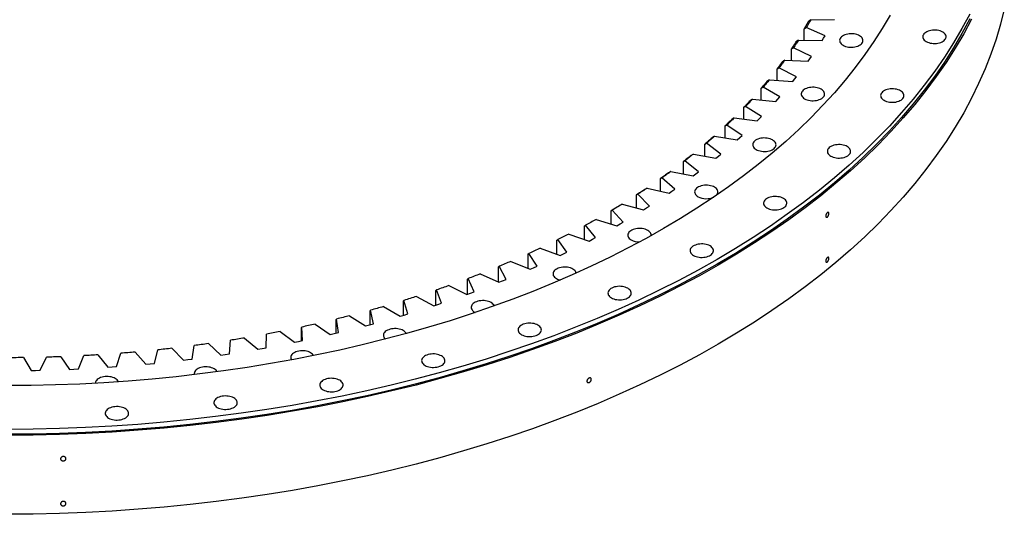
# Model space of a CAD drawing. Header units: millimetres. Extents: x -1618 to 13519, y 35213 to 46774.
# Tile 9 of 12: x 8667 to 10315, y 40182 to 41010. Entities that reach past the tile are written whole.
import ezdxf

# ---------------------------------------------------------------- set-up
doc = ezdxf.new("R2010")
doc.units = ezdxf.units.MM
doc.header["$LTSCALE"] = 50

msp = doc.modelspace()

# ---------------------------------------------------------------- linework, layer by layer
at = {"color": 7, "linetype": 'Continuous', "lineweight": 25}
for p, q in [((9991.3, 41010), (9987.1, 41006.7)), ((9991.3, 41010), (10030.9, 41010.1)), ((9980.4, 40995), (9983.7, 40996.8)), ((9980.4, 40975.7), (9980.4, 40995)), ((10015.3, 40983), (9983.7, 40996.8)), ((9970.8, 40975.9), (9966.6, 40972.7)), ((9970.8, 40975.9), (10010.3, 40975)), ((10010.3, 40975), (10012.8, 40979)), ((10012.8, 40979), (10015.3, 40983)), ((9959, 40961.2), (9962.2, 40962.9)), ((9959, 40941.8), (9959, 40961.2)), ((9992.6, 40948.3), (9962.2, 40962.9)), ((9947.7, 40942.3), (9943.5, 40939.2)), ((9947.7, 40942.3), (9987.1, 40940.4)), ((9987.1, 40940.4), (9989.9, 40944.4)), ((9989.9, 40944.4), (9992.6, 40948.3)), ((9935, 40927.9), (9938.1, 40929.6)), ((9935, 40908.4), (9935, 40927.9)), ((9967.4, 40914.2), (9938.1, 40929.6)), ((9922, 40909.4), (9917.8, 40906.4)), ((9922, 40909.4), (9961.2, 40906.5)), ((9961.2, 40906.5), (9964.3, 40910.4)), ((9964.3, 40910.4), (9967.4, 40914.2)), ((9908.5, 40895.3), (9911.4, 40896.9)), ((9908.5, 40875.7), (9908.5, 40895.3)), ((9939.5, 40880.8), (9911.4, 40896.9)), ((9893.8, 40877.1), (9889.7, 40874.3)), ((9893.8, 40877.1), (9932.8, 40873.3)), ((9932.8, 40873.3), (9936.2, 40877)), ((9936.2, 40877), (9939.5, 40880.8)), ((9879.5, 40863.4), (9882.3, 40864.9)), ((9879.5, 40843.6), (9879.5, 40863.4)), ((9909.1, 40848.2), (9882.3, 40864.9)), ((9863.2, 40845.6), (9859.1, 40842.9)), ((9863.2, 40845.6), (9901.8, 40840.8)), ((9901.8, 40840.8), (9905.5, 40844.5)), ((9905.5, 40844.5), (9909.1, 40848.2)), ((9848.1, 40832.3), (9850.8, 40833.7)), ((9848.1, 40812.2), (9848.1, 40832.3)), ((9876.3, 40816.3), (9850.8, 40833.7)), ((9830.2, 40815), (9826.1, 40812.3)), ((9830.2, 40815), (9868.4, 40809.1)), ((9868.4, 40809.1), (9872.4, 40812.7)), ((9872.4, 40812.7), (9876.3, 40816.3)), ((9814.3, 40802), (9816.9, 40803.4)), ((9814.3, 40781.6), (9814.3, 40802)), ((9841, 40785.3), (9816.9, 40803.4)), ((9794.9, 40785.1), (9790.9, 40782.6)), ((9794.9, 40785.1), (9832.6, 40778.3)), ((9832.6, 40778.3), (9836.9, 40781.8)), ((9836.9, 40781.8), (9841, 40785.3)), ((9778.3, 40772.6), (9780.7, 40773.9)), ((9778.3, 40751.9), (9778.3, 40772.6)), ((9803.4, 40755.3), (9780.7, 40773.9)), ((9740, 40744.2), (9742.3, 40745.4)), ((9740, 40723), (9740, 40744.2)), ((9763.6, 40726.2), (9742.3, 40745.4)), ((9757.3, 40756.3), (9753.4, 40753.8)), ((9757.3, 40756.3), (9794.5, 40748.5)), ((9794.5, 40748.5), (9799, 40751.9)), ((9799, 40751.9), (9803.4, 40755.3)), ((9717.6, 40728.4), (9713.7, 40726)), ((9717.6, 40728.4), (9754.1, 40719.7)), ((9758.9, 40722.9), (9763.6, 40726.2)), ((9699.6, 40716.8), (9701.7, 40717.9)), ((9699.6, 40695.1), (9699.6, 40716.8)), ((9721.5, 40698.2), (9701.7, 40717.9)), ((9754.1, 40719.7), (9758.9, 40722.9)), ((9675.7, 40701.5), (9671.9, 40699.3)), ((9675.7, 40701.5), (9711.6, 40691.9)), ((9711.6, 40691.9), (9716.6, 40695)), ((9716.6, 40695), (9721.5, 40698.2)), ((9657.1, 40690.4), (9659.1, 40691.5)), ((9657.1, 40668.2), (9657.1, 40690.4)), ((9677.3, 40671.2), (9659.1, 40691.5)), ((9612.7, 40665.1), (9614.5, 40666.2)), ((9612.7, 40642.3), (9612.7, 40665.1)), ((9631.2, 40645.5), (9614.5, 40666.2)), ((9631.9, 40675.8), (9666.9, 40665.2)), ((9666.9, 40665.2), (9672.2, 40668.2)), ((9672.2, 40668.2), (9677.3, 40671.2)), ((9586.1, 40651.2), (9620.3, 40639.7)), ((9625.8, 40642.6), (9631.2, 40645.5)), ((9538.5, 40627.7), (9571.8, 40615.5)), ((9566.3, 40641), (9568, 40642)), ((9566.3, 40617.5), (9566.3, 40641)), ((9583.1, 40620.9), (9568, 40642)), ((9620.3, 40639.7), (9625.8, 40642.6)), ((9518.2, 40618.1), (9519.6, 40619.1)), ((9518.2, 40593.7), (9518.2, 40618.1)), ((9533.1, 40597.6), (9519.6, 40619.1)), ((9571.8, 40615.5), (9577.4, 40618.2)), ((9577.4, 40618.2), (9583.1, 40620.9)), ((9468.4, 40596.4), (9469.6, 40597.4)), ((9468.4, 40571.2), (9468.4, 40596.4)), ((9481.4, 40575.6), (9469.6, 40597.4)), ((9489.1, 40605.6), (9521.4, 40592.4)), ((9521.4, 40592.4), (9527.3, 40595)), ((9527.3, 40595), (9533.1, 40597.6)), ((9438, 40584.7), (9469.3, 40570.7)), ((9385.5, 40565.1), (9415.7, 40550.4)), ((9416.9, 40576.1), (9418, 40577)), ((9416.9, 40550.8), (9416.9, 40576.1)), ((9428.1, 40554.9), (9418, 40577)), ((9469.3, 40570.7), (9475.4, 40573.1)), ((9475.4, 40573.1), (9481.4, 40575.6)), ((9331.4, 40546.9), (9360.5, 40531.4)), ((9363.9, 40557), (9364.8, 40557.9)), ((9363.9, 40532.5), (9363.9, 40557)), ((9373.3, 40535.6), (9364.8, 40557.9)), ((9415.7, 40550.4), (9421.9, 40552.6)), ((9421.9, 40552.6), (9428.1, 40554.9)), ((9276.1, 40530.1), (9303.9, 40513.9)), ((9309.6, 40539.4), (9310.3, 40540.3)), ((9309.6, 40515.5), (9309.6, 40539.4)), ((9317, 40517.8), (9310.3, 40540.3)), ((9360.5, 40531.4), (9366.9, 40533.5)), ((9366.9, 40533.5), (9373.3, 40535.6)), ((9219.5, 40514.7), (9246, 40497.8)), ((9253.9, 40523.1), (9254.4, 40524)), ((9253.9, 40499.9), (9253.9, 40523.1)), ((9259.4, 40501.4), (9254.4, 40524)), ((9303.9, 40513.9), (9310.5, 40515.8)), ((9310.5, 40515.8), (9317, 40517.8)), ((9428.6, 40520.8), (9429.8, 40520.2)), ((9139.1, 40495), (9139.2, 40495.8)), ((9139.1, 40472.7), (9139.1, 40495)), ((9140.7, 40473), (9139.2, 40495.8)), ((9161.7, 40500.8), (9187, 40483.2)), ((9197, 40508.3), (9197.4, 40509.2)), ((9197, 40485.6), (9197, 40508.3)), ((9200.6, 40486.4), (9197.4, 40509.2)), ((9246, 40497.8), (9252.7, 40499.6)), ((9252.7, 40499.6), (9259.4, 40501.4)), ((9079.9, 40461.1), (9080.1, 40484)), ((9103, 40488.4), (9126.9, 40470.2)), ((9187, 40483.2), (9193.8, 40484.8)), ((9193.8, 40484.8), (9200.6, 40486.4)), ((8955.8, 40442.1), (8959.5, 40464.8)), ((8983, 40468), (9003.9, 40448.7)), ((9018.2, 40450.8), (9020.2, 40473.6)), ((9043.4, 40477.4), (9065.8, 40458.6)), ((9126.9, 40470.2), (9133.8, 40471.6)), ((9133.8, 40471.6), (9140.7, 40473)), ((8701.2, 40423.4), (8711.9, 40445.4)), ((8735.9, 40446.2), (8750.7, 40425)), ((8765.4, 40425.6), (8774.3, 40447.9)), ((8798.2, 40449.3), (8814.6, 40428.5)), ((8829.2, 40429.5), (8836.4, 40451.9)), ((8860.3, 40453.9), (8878.2, 40433.6)), ((8892.7, 40435), (8898.2, 40457.6)), ((8921.9, 40460.2), (8941.4, 40440.4)), ((9003.9, 40448.7), (9011.1, 40449.8)), ((9011.1, 40449.8), (9018.2, 40450.8)), ((9065.8, 40458.6), (9072.9, 40459.9)), ((9072.9, 40459.9), (9079.9, 40461.1)), ((8673.4, 40444.6), (8686.5, 40423.1)), ((8814.6, 40428.5), (8821.9, 40429)), ((8821.9, 40429), (8829.2, 40429.5)), ((8878.2, 40433.6), (8885.5, 40434.3)), ((8885.5, 40434.3), (8892.7, 40435)), ((8941.4, 40440.4), (8948.6, 40441.2)), ((8948.6, 40441.2), (8955.8, 40442.1)), ((8686.5, 40423.1), (8693.9, 40423.2)), ((8693.9, 40423.2), (8701.2, 40423.4)), ((8750.7, 40425), (8758, 40425.3)), ((8758, 40425.3), (8765.4, 40425.6))]:
    msp.add_line(p, q, dxfattribs=at)
at = {"color": 7, "linetype": 'Continuous', "lineweight": 25, "flags": 128}
for points in [[(10315.3, 41027.7), (10309, 41002.5), (10301.5, 40977.5), (10292.9, 40952.5), (10283.2, 40927.7), (10272.3, 40903), (10260.4, 40878.5), (10247.3, 40854.2), (10233.1, 40830.1), (10217.9, 40806.2), (10201.5, 40782.6), (10184.1, 40759.2), (10165.7, 40736.1), (10146.2, 40713.3), (10125.6, 40690.8), (10104.1, 40668.5), (10081.6, 40646.7), (10058, 40625.2), (10033.5, 40604), (10008.1, 40583.2), (9981.7, 40562.8), (9954.4, 40542.8), (9926.2, 40523.3), (9897.2, 40504.1), (9867.2, 40485.4), (9836.5, 40467.2), (9804.9, 40449.4), (9772.5, 40432.2), (9739.4, 40415.4), (9705.5, 40399.1), (9670.9, 40383.4), (9635.5, 40368.1), (9599.5, 40353.4), (9562.9, 40339.3), (9525.6, 40325.7), (9487.7, 40312.7), (9449.3, 40300.3), (9410.2, 40288.4), (9370.7, 40277.2), (9330.7, 40266.5), (9290.2, 40256.5), (9249.2, 40247), (9207.8, 40238.2), (9166.1, 40230.1), (9124, 40222.5), (9081.6, 40215.6), (9038.8, 40209.3), (8995.8, 40203.7), (8952.6, 40198.7), (8909.2, 40194.4), (8865.5, 40190.8), (8821.7, 40187.8), (8777.8, 40185.5), (8733.9, 40183.8), (8689.8, 40182.8), (8645.7, 40182.5)], [(10257.5, 41019.5), (10244.4, 40995.2), (10230.3, 40971.1), (10215.1, 40947.3), (10198.8, 40923.7), (10181.4, 40900.4), (10163, 40877.3), (10143.5, 40854.5), (10123, 40832), (10101.5, 40809.9), (10079, 40788), (10055.5, 40766.5), (10031.1, 40745.4), (10005.7, 40724.7), (9979.3, 40704.3), (9952.1, 40684.4), (9924, 40664.8), (9894.9, 40645.7), (9865.1, 40627.1), (9834.4, 40608.9), (9802.8, 40591.2), (9770.5, 40573.9), (9737.4, 40557.2), (9703.6, 40540.9), (9669, 40525.2), (9633.8, 40510), (9597.8, 40495.3), (9561.3, 40481.2), (9524, 40467.6), (9486.2, 40454.7), (9447.8, 40442.2), (9408.9, 40430.4), (9369.4, 40419.2), (9329.4, 40408.5), (9289, 40398.5), (9248.1, 40389.1), (9206.8, 40380.3), (9165.2, 40372.1), (9123.1, 40364.6), (9080.8, 40357.7), (9038.1, 40351.5), (8995.2, 40345.9), (8952.1, 40340.9), (8908.7, 40336.6), (8865.1, 40332.9), (8821.4, 40330), (8777.6, 40327.6), (8733.7, 40326), (8689.7, 40325), (8645.7, 40324.6)], [(10124.1, 41017.8), (10111.1, 40995.5), (10097, 40973.5), (10081.9, 40951.7), (10065.8, 40930.1), (10048.8, 40908.7), (10030.8, 40887.7), (10011.8, 40866.9), (9992, 40846.4), (9971.1, 40826.2), (9949.4, 40806.3), (9926.8, 40786.8), (9903.3, 40767.6), (9879, 40748.8), (9853.8, 40730.3), (9827.8, 40712.3), (9800.9, 40694.6), (9773.3, 40677.3), (9744.9, 40660.5), (9715.8, 40644.1), (9685.9, 40628.2), (9655.3, 40612.7), (9624, 40597.7), (9592, 40583.1), (9559.4, 40569.1), (9526.2, 40555.5), (9492.4, 40542.5), (9457.9, 40529.9), (9423, 40517.9), (9387.5, 40506.4), (9351.4, 40495.5), (9314.9, 40485.1), (9278, 40475.3), (9240.6, 40466), (9202.8, 40457.3), (9164.6, 40449.1), (9126.1, 40441.6), (9087.2, 40434.6), (9048.1, 40428.3), (9008.6, 40422.5), (8968.9, 40417.3), (8929, 40412.7), (8888.9, 40408.7), (8848.6, 40405.4), (8808.2, 40402.6), (8767.7, 40400.4), (8727.1, 40398.9), (8686.4, 40398), (8645.7, 40397.7)], [(10257.5, 41011.3), (10244.4, 40987), (10230.3, 40963), (10215.1, 40939.1), (10198.8, 40915.5), (10181.4, 40892.2), (10163, 40869.1), (10143.5, 40846.3), (10123, 40823.9), (10101.5, 40801.7), (10079, 40779.9), (10055.5, 40758.4), (10031.1, 40737.3), (10005.7, 40716.5), (9979.3, 40696.1), (9952.1, 40676.2), (9924, 40656.7), (9894.9, 40637.6), (9865.1, 40618.9), (9834.4, 40600.7), (9802.8, 40583), (9770.5, 40565.7), (9737.4, 40549), (9703.6, 40532.7), (9669, 40517), (9633.8, 40501.8), (9597.8, 40487.2), (9561.3, 40473), (9524, 40459.5), (9486.2, 40446.5), (9447.8, 40434.1), (9408.9, 40422.3), (9369.4, 40411), (9329.4, 40400.4), (9289, 40390.4), (9248.1, 40380.9), (9206.8, 40372.1), (9165.2, 40364), (9123.1, 40356.4), (9080.8, 40349.5), (9038.1, 40343.3), (8995.2, 40337.7), (8952.1, 40332.7), (8908.7, 40328.4), (8865.1, 40324.8), (8821.4, 40321.8), (8777.6, 40319.5), (8733.7, 40317.8), (8689.7, 40316.8), (8645.7, 40316.5)], [(10260.4, 41010.8), (10247.3, 40986.5), (10233.1, 40962.4), (10217.9, 40938.5), (10201.5, 40914.9), (10184.1, 40891.5), (10165.7, 40868.4), (10146.2, 40845.6), (10125.6, 40823), (10104.1, 40800.8), (10081.6, 40779), (10058, 40757.4), (10033.5, 40736.3), (10008.1, 40715.5), (9981.7, 40695.1), (9954.4, 40675.1), (9926.2, 40655.5), (9897.2, 40636.4), (9867.2, 40617.7), (9836.5, 40599.5), (9804.9, 40581.7), (9772.5, 40564.5), (9739.4, 40547.7), (9705.5, 40531.4), (9670.9, 40515.6), (9635.5, 40500.4), (9599.5, 40485.7), (9562.9, 40471.6), (9525.6, 40458), (9487.7, 40445), (9449.3, 40432.6), (9410.2, 40420.7), (9370.7, 40409.5), (9330.7, 40398.8), (9290.2, 40388.8), (9249.2, 40379.3), (9207.8, 40370.5), (9166.1, 40362.3), (9124, 40354.8), (9081.6, 40347.9), (9038.8, 40341.6), (8995.8, 40336), (8952.6, 40331), (8909.2, 40326.7), (8865.5, 40323.1), (8821.7, 40320.1), (8777.8, 40317.7), (8733.9, 40316.1), (8689.8, 40315.1), (8645.7, 40314.8)], [(9987.1, 41006.7), (9986.3, 41005.2), (9985.5, 41003.8), (9984.6, 41002.3), (9983.8, 41000.8), (9982.9, 40999.4), (9982.1, 40997.9), (9981.2, 40996.5), (9980.4, 40995)], [(9991.3, 41010), (9990.4, 41008.3), (9989.5, 41006.7), (9988.5, 41005), (9987.6, 41003.4), (9986.6, 41001.7), (9985.7, 41000.1), (9984.7, 40998.4), (9983.7, 40996.8)], [(10184.6, 40973.5), (10186.6, 40972.5), (10188.9, 40971.6), (10191.3, 40971), (10193.8, 40970.5), (10196.4, 40970.2), (10199.1, 40970.2), (10201.7, 40970.3), (10204.3, 40970.7), (10206.8, 40971.3), (10209.1, 40972), (10211.2, 40972.9), (10213.1, 40974), (10214.7, 40975.2), (10216, 40976.6), (10217, 40978), (10217.6, 40979.5), (10217.9, 40981), (10217.8, 40982.6), (10217.4, 40984.1), (10216.5, 40985.6), (10215.4, 40986.9), (10213.9, 40988.2), (10212.2, 40989.4), (10210.2, 40990.4), (10208, 40991.2), (10205.6, 40991.9), (10203, 40992.4), (10200.4, 40992.6), (10197.7, 40992.7), (10195.1, 40992.5), (10192.5, 40992.2), (10190, 40991.6), (10187.7, 40990.8), (10185.6, 40989.9), (10183.7, 40988.8), (10182.1, 40987.6), (10180.8, 40986.3), (10179.8, 40984.8), (10179.2, 40983.3), (10178.9, 40981.8), (10179, 40980.3), (10179.5, 40978.8), (10180.3, 40977.3), (10181.4, 40975.9), (10182.9, 40974.6), (10184.6, 40973.5)], [(9966.6, 40972.7), (9965.7, 40971.3), (9964.7, 40969.8), (9963.8, 40968.4), (9962.8, 40966.9), (9961.9, 40965.5), (9960.9, 40964), (9959.9, 40962.6), (9959, 40961.2)], [(9970.8, 40975.9), (9969.7, 40974.2), (9968.7, 40972.6), (9967.6, 40971), (9966.5, 40969.4), (9965.5, 40967.7), (9964.4, 40966.1), (9963.3, 40964.5), (9962.2, 40962.9)], [(10045.4, 40967.3), (10047.4, 40966.3), (10049.6, 40965.4), (10052, 40964.8), (10054.6, 40964.3), (10057.2, 40964.1), (10059.9, 40964), (10062.5, 40964.2), (10065.1, 40964.5), (10067.6, 40965.1), (10069.9, 40965.8), (10072, 40966.8), (10073.9, 40967.9), (10075.5, 40969.1), (10076.8, 40970.4), (10077.8, 40971.8), (10078.4, 40973.3), (10078.7, 40974.9), (10078.6, 40976.4), (10078.1, 40977.9), (10077.3, 40979.4), (10076.2, 40980.8), (10074.7, 40982.1), (10073, 40983.2), (10071, 40984.2), (10068.7, 40985.1), (10066.3, 40985.7), (10063.8, 40986.2), (10061.2, 40986.4), (10058.5, 40986.5), (10055.9, 40986.3), (10053.3, 40986), (10050.8, 40985.4), (10048.5, 40984.7), (10046.4, 40983.7), (10044.5, 40982.6), (10042.9, 40981.4), (10041.6, 40980.1), (10040.6, 40978.7), (10040, 40977.2), (10039.7, 40975.6), (10039.8, 40974.1), (10040.2, 40972.6), (10041, 40971.1), (10042.2, 40969.7), (10043.6, 40968.4), (10045.4, 40967.3)], [(9947.7, 40942.3), (9946.5, 40940.7), (9945.3, 40939.1), (9944.1, 40937.5), (9942.9, 40935.9), (9941.7, 40934.3), (9940.5, 40932.7), (9939.3, 40931.1), (9938.1, 40929.6)], [(9943.5, 40939.2), (9942.4, 40937.8), (9941.4, 40936.4), (9940.3, 40935), (9939.3, 40933.6), (9938.2, 40932.2), (9937.1, 40930.7), (9936, 40929.3), (9935, 40927.9)], [(9922, 40909.4), (9920.7, 40907.8), (9919.4, 40906.2), (9918.1, 40904.7), (9916.8, 40903.1), (9915.4, 40901.6), (9914.1, 40900), (9912.8, 40898.4), (9911.4, 40896.9)], [(9917.8, 40906.4), (9916.7, 40905), (9915.5, 40903.6), (9914.3, 40902.3), (9913.2, 40900.9), (9912, 40899.5), (9910.8, 40898.1), (9909.6, 40896.7), (9908.5, 40895.3)], [(9981.1, 40877.7), (9983.1, 40876.7), (9985.4, 40875.9), (9987.8, 40875.2), (9990.3, 40874.7), (9992.9, 40874.5), (9995.6, 40874.4), (9998.2, 40874.6), (10000.8, 40875), (10003.3, 40875.5), (10005.6, 40876.3), (10007.7, 40877.2), (10009.6, 40878.3), (10011.2, 40879.5), (10012.5, 40880.9), (10013.5, 40882.3), (10014.1, 40883.8), (10014.4, 40885.3), (10014.3, 40886.8), (10013.9, 40888.4), (10013.1, 40889.8), (10011.9, 40891.2), (10010.5, 40892.5), (10008.7, 40893.6), (10006.7, 40894.7), (10004.5, 40895.5), (10002.1, 40896.2), (9999.5, 40896.6), (9996.9, 40896.9), (9994.3, 40896.9), (9991.6, 40896.8), (9989, 40896.4), (9986.5, 40895.9), (9984.2, 40895.1), (9982.1, 40894.2), (9980.2, 40893.1), (9978.6, 40891.9), (9977.3, 40890.5), (9976.3, 40889.1), (9975.7, 40887.6), (9975.4, 40886.1), (9975.5, 40884.5), (9976, 40883), (9976.8, 40881.6), (9977.9, 40880.2), (9979.4, 40878.9), (9981.1, 40877.7)], [(10114, 40875.1), (10116, 40874.1), (10118.3, 40873.2), (10120.7, 40872.6), (10123.2, 40872.1), (10125.8, 40871.8), (10128.5, 40871.8), (10131.1, 40871.9), (10133.7, 40872.3), (10136.2, 40872.9), (10138.5, 40873.6), (10140.6, 40874.6), (10142.5, 40875.6), (10144.1, 40876.9), (10145.4, 40878.2), (10146.4, 40879.6), (10147, 40881.1), (10147.3, 40882.7), (10147.2, 40884.2), (10146.8, 40885.7), (10146, 40887.2), (10144.8, 40888.6), (10143.4, 40889.8), (10141.6, 40891), (10139.6, 40892), (10137.4, 40892.8), (10135, 40893.5), (10132.4, 40894), (10129.8, 40894.2), (10127.1, 40894.3), (10124.5, 40894.1), (10121.9, 40893.8), (10119.4, 40893.2), (10117.1, 40892.4), (10115, 40891.5), (10113.1, 40890.4), (10111.5, 40889.2), (10110.2, 40887.9), (10109.2, 40886.4), (10108.6, 40884.9), (10108.3, 40883.4), (10108.4, 40881.9), (10108.9, 40880.4), (10109.7, 40878.9), (10110.8, 40877.5), (10112.3, 40876.2), (10114, 40875.1)], [(9889.7, 40874.3), (9888.4, 40872.9), (9887.1, 40871.6), (9885.9, 40870.2), (9884.6, 40868.8), (9883.3, 40867.5), (9882, 40866.1), (9880.8, 40864.8), (9879.5, 40863.4)], [(9893.8, 40877.1), (9892.4, 40875.6), (9891, 40874.1), (9889.6, 40872.5), (9888.1, 40871), (9886.7, 40869.5), (9885.2, 40868), (9883.8, 40866.4), (9882.3, 40864.9)], [(9859.1, 40842.9), (9857.7, 40841.6), (9856.4, 40840.2), (9855, 40838.9), (9853.6, 40837.6), (9852.2, 40836.3), (9850.8, 40835), (9849.5, 40833.6), (9848.1, 40832.3)], [(9863.2, 40845.6), (9861.7, 40844.1), (9860.1, 40842.7), (9858.6, 40841.2), (9857, 40839.7), (9855.5, 40838.2), (9853.9, 40836.7), (9852.4, 40835.2), (9850.8, 40833.7)], [(9826.1, 40812.3), (9824.7, 40811), (9823.2, 40809.7), (9821.7, 40808.4), (9820.3, 40807.2), (9818.8, 40805.9), (9817.3, 40804.6), (9815.8, 40803.3), (9814.3, 40802)], [(9830.2, 40815), (9828.6, 40813.5), (9826.9, 40812), (9825.2, 40810.6), (9823.6, 40809.1), (9821.9, 40807.7), (9820.2, 40806.3), (9818.6, 40804.8), (9816.9, 40803.4)], [(9899.9, 40792.9), (9901.9, 40791.9), (9904.1, 40791), (9906.5, 40790.4), (9909.1, 40789.9), (9911.7, 40789.6), (9914.4, 40789.6), (9917, 40789.7), (9919.6, 40790.1), (9922.1, 40790.7), (9924.4, 40791.4), (9926.5, 40792.4), (9928.4, 40793.4), (9930, 40794.7), (9931.3, 40796), (9932.3, 40797.4), (9932.9, 40798.9), (9933.2, 40800.5), (9933.1, 40802), (9932.6, 40803.5), (9931.8, 40805), (9930.7, 40806.4), (9929.2, 40807.6), (9927.5, 40808.8), (9925.5, 40809.8), (9923.2, 40810.7), (9920.8, 40811.3), (9918.3, 40811.8), (9915.7, 40812), (9913, 40812.1), (9910.4, 40811.9), (9907.8, 40811.6), (9905.3, 40811), (9903, 40810.3), (9900.9, 40809.3), (9899, 40808.2), (9897.4, 40807), (9896.1, 40805.7), (9895.1, 40804.2), (9894.5, 40802.8), (9894.2, 40801.2), (9894.3, 40799.7), (9894.7, 40798.2), (9895.5, 40796.7), (9896.7, 40795.3), (9898.2, 40794), (9899.9, 40792.9)], [(10024.8, 40781.9), (10026.8, 40780.9), (10029, 40780), (10031.4, 40779.4), (10034, 40778.9), (10036.6, 40778.6), (10039.2, 40778.6), (10041.9, 40778.7), (10044.5, 40779.1), (10047, 40779.7), (10049.3, 40780.4), (10051.4, 40781.3), (10053.3, 40782.4), (10054.9, 40783.7), (10056.2, 40785), (10057.2, 40786.4), (10057.8, 40787.9), (10058.1, 40789.4), (10058, 40791), (10057.5, 40792.5), (10056.7, 40794), (10055.6, 40795.3), (10054.1, 40796.6), (10052.4, 40797.8), (10050.4, 40798.8), (10048.1, 40799.6), (10045.7, 40800.3), (10043.2, 40800.8), (10040.6, 40801), (10037.9, 40801.1), (10035.3, 40800.9), (10032.7, 40800.6), (10030.2, 40800), (10027.9, 40799.2), (10025.8, 40798.3), (10023.9, 40797.2), (10022.3, 40796), (10021, 40794.7), (10020, 40793.2), (10019.4, 40791.7), (10019.1, 40790.2), (10019.2, 40788.7), (10019.6, 40787.2), (10020.4, 40785.7), (10021.6, 40784.3), (10023, 40783), (10024.8, 40781.9)], [(9790.9, 40782.6), (9789.3, 40781.4), (9787.7, 40780.1), (9786.2, 40778.9), (9784.6, 40777.6), (9783, 40776.4), (9781.4, 40775.1), (9779.9, 40773.9), (9778.3, 40772.6)], [(9794.9, 40785.1), (9793.1, 40783.7), (9791.4, 40782.3), (9789.6, 40780.9), (9787.8, 40779.5), (9786, 40778.1), (9784.3, 40776.7), (9782.5, 40775.3), (9780.7, 40773.9)], [(9753.4, 40753.8), (9751.7, 40752.6), (9750, 40751.4), (9748.4, 40750.2), (9746.7, 40749), (9745, 40747.8), (9743.4, 40746.6), (9741.7, 40745.4), (9740, 40744.2)], [(9757.3, 40756.3), (9755.5, 40754.9), (9753.6, 40753.5), (9751.7, 40752.2), (9749.8, 40750.8), (9748, 40749.5), (9746.1, 40748.1), (9744.2, 40746.8), (9742.3, 40745.4)], [(9713.7, 40726), (9711.9, 40724.9), (9710.2, 40723.7), (9708.4, 40722.5), (9706.7, 40721.4), (9704.9, 40720.2), (9703.1, 40719.1), (9701.4, 40717.9), (9699.6, 40716.8)], [(9717.6, 40728.4), (9715.6, 40727.1), (9713.6, 40725.7), (9711.7, 40724.4), (9709.7, 40723.1), (9707.7, 40721.8), (9705.7, 40720.5), (9703.7, 40719.2), (9701.7, 40717.9)], [(9833.2, 40715.9), (9834.1, 40716.9), (9835.1, 40718.4), (9835.7, 40719.9), (9836, 40721.4), (9835.9, 40722.9), (9835.5, 40724.4), (9834.7, 40725.9), (9833.5, 40727.3), (9832, 40728.6), (9830.3, 40729.7), (9828.3, 40730.7), (9826.1, 40731.6), (9823.7, 40732.2), (9821.1, 40732.7), (9818.5, 40733), (9815.8, 40733), (9813.2, 40732.9), (9810.6, 40732.5), (9808.1, 40731.9), (9805.8, 40731.2), (9803.7, 40730.3), (9801.8, 40729.2), (9800.2, 40727.9), (9798.9, 40726.6), (9797.9, 40725.2), (9797.3, 40723.7), (9797, 40722.2), (9797.1, 40720.6), (9797.6, 40719.1), (9798.4, 40717.6), (9799.5, 40716.3), (9801, 40715), (9802.7, 40713.8)], [(9918, 40695), (9920, 40694), (9922.3, 40693.2), (9924.7, 40692.5), (9927.2, 40692), (9929.8, 40691.8), (9932.5, 40691.7), (9935.1, 40691.9), (9937.7, 40692.2), (9940.2, 40692.8), (9942.5, 40693.6), (9944.6, 40694.5), (9946.5, 40695.6), (9948.1, 40696.8), (9949.4, 40698.1), (9950.4, 40699.6), (9951, 40701.1), (9951.3, 40702.6), (9951.2, 40704.1), (9950.8, 40705.6), (9950, 40707.1), (9948.8, 40708.5), (9947.4, 40709.8), (9945.6, 40710.9), (9943.6, 40711.9), (9941.4, 40712.8), (9939, 40713.5), (9936.4, 40713.9), (9933.8, 40714.2), (9931.2, 40714.2), (9928.5, 40714.1), (9925.9, 40713.7), (9923.5, 40713.1), (9921.1, 40712.4), (9919, 40711.5), (9917.1, 40710.4), (9915.5, 40709.2), (9914.2, 40707.8), (9913.2, 40706.4), (9912.6, 40704.9), (9912.3, 40703.4), (9912.4, 40701.8), (9912.9, 40700.3), (9913.7, 40698.8), (9914.8, 40697.5), (9916.3, 40696.2), (9918, 40695)], [(9671.9, 40699.3), (9670.1, 40698.2), (9668.2, 40697), (9666.4, 40695.9), (9664.6, 40694.8), (9662.7, 40693.7), (9660.8, 40692.6), (9659, 40691.5), (9657.1, 40690.4)], [(9675.7, 40701.5), (9673.7, 40700.3), (9671.6, 40699), (9669.5, 40697.7), (9667.4, 40696.5), (9665.4, 40695.2), (9663.3, 40694), (9661.2, 40692.7), (9659.1, 40691.5)], [(9631.9, 40675.8), (9629.7, 40674.6), (9627.5, 40673.4), (9625.4, 40672.1), (9623.2, 40670.9), (9621, 40669.7), (9618.8, 40668.5), (9616.7, 40667.4), (9614.5, 40666.2)], [(9724.1, 40648.7), (9724.1, 40649.1), (9724, 40650.6), (9723.6, 40652.2), (9722.8, 40653.6), (9721.6, 40655), (9720.1, 40656.3), (9718.4, 40657.4), (9716.4, 40658.5), (9714.2, 40659.3), (9711.8, 40660), (9709.2, 40660.4), (9706.6, 40660.7), (9703.9, 40660.7), (9701.3, 40660.6), (9698.7, 40660.2), (9696.2, 40659.7), (9693.9, 40658.9), (9691.8, 40658), (9689.9, 40656.9), (9688.3, 40655.7), (9687, 40654.3), (9686, 40652.9), (9685.4, 40651.4), (9685.1, 40649.9), (9685.2, 40648.3), (9685.7, 40646.8), (9686.5, 40645.4), (9687.6, 40644), (9689.1, 40642.7), (9690.8, 40641.5), (9690.8, 40641.5)], [(9586.1, 40651.2), (9583.8, 40650), (9581.6, 40648.9), (9579.3, 40647.7), (9577.1, 40646.6), (9574.8, 40645.4), (9572.5, 40644.3), (9570.2, 40643.1), (9568, 40642)], [(9538.5, 40627.7), (9536.1, 40626.7), (9533.8, 40625.6), (9531.4, 40624.5), (9529.1, 40623.4), (9526.7, 40622.3), (9524.4, 40621.2), (9522, 40620.1), (9519.6, 40619.1)], [(9795.1, 40615.6), (9797.1, 40614.6), (9799.4, 40613.8), (9801.8, 40613.1), (9804.3, 40612.6), (9806.9, 40612.4), (9809.6, 40612.3), (9812.2, 40612.5), (9814.8, 40612.8), (9817.3, 40613.4), (9819.6, 40614.2), (9821.7, 40615.1), (9823.6, 40616.2), (9825.2, 40617.4), (9826.5, 40618.7), (9827.5, 40620.2), (9828.1, 40621.7), (9828.4, 40623.2), (9828.3, 40624.7), (9827.9, 40626.2), (9827.1, 40627.7), (9825.9, 40629.1), (9824.4, 40630.4), (9822.7, 40631.5), (9820.7, 40632.5), (9818.5, 40633.4), (9816.1, 40634), (9813.5, 40634.5), (9810.9, 40634.8), (9808.2, 40634.8), (9805.6, 40634.7), (9803, 40634.3), (9800.5, 40633.7), (9798.2, 40633), (9796.1, 40632.1), (9794.2, 40631), (9792.6, 40629.7), (9791.3, 40628.4), (9790.3, 40627), (9789.7, 40625.5), (9789.4, 40624), (9789.5, 40622.4), (9790, 40620.9), (9790.8, 40619.4), (9791.9, 40618.1), (9793.4, 40616.8), (9795.1, 40615.6)], [(9489.1, 40605.6), (9486.7, 40604.5), (9484.2, 40603.5), (9481.8, 40602.5), (9479.4, 40601.4), (9476.9, 40600.4), (9474.5, 40599.4), (9472.1, 40598.4), (9469.6, 40597.4)], [(9598.8, 40586.1), (9598.3, 40587.6), (9597.5, 40589), (9596.4, 40590.4), (9594.9, 40591.7), (9593.2, 40592.8), (9591.2, 40593.9), (9589, 40594.7), (9586.5, 40595.4), (9584, 40595.8), (9581.4, 40596.1), (9578.7, 40596.1), (9576.1, 40596), (9573.5, 40595.6), (9571, 40595.1), (9568.7, 40594.3), (9566.6, 40593.4), (9564.7, 40592.3), (9563.1, 40591.1), (9561.8, 40589.7), (9560.8, 40588.3), (9560.2, 40586.8), (9559.9, 40585.3), (9560, 40583.7), (9560.4, 40582.2), (9561.3, 40580.8), (9562.4, 40579.4), (9563.9, 40578.1), (9565.6, 40576.9)], [(9438, 40584.7), (9435.6, 40583.7), (9433.1, 40582.7), (9430.5, 40581.8), (9428, 40580.8), (9425.5, 40579.8), (9423, 40578.9), (9420.5, 40577.9), (9418, 40577)], [(9385.5, 40565.1), (9382.9, 40564.2), (9380.3, 40563.3), (9377.8, 40562.4), (9375.2, 40561.5), (9372.6, 40560.6), (9370, 40559.7), (9367.4, 40558.8), (9364.8, 40557.9)], [(9657.6, 40544.7), (9659.6, 40543.6), (9661.8, 40542.8), (9664.2, 40542.1), (9666.7, 40541.7), (9669.4, 40541.4), (9672, 40541.4), (9674.7, 40541.5), (9677.3, 40541.9), (9679.7, 40542.4), (9682.1, 40543.2), (9684.2, 40544.1), (9686.1, 40545.2), (9687.7, 40546.4), (9689, 40547.8), (9689.9, 40549.2), (9690.6, 40550.7), (9690.8, 40552.2), (9690.8, 40553.8), (9690.3, 40555.3), (9689.5, 40556.7), (9688.4, 40558.1), (9686.9, 40559.4), (9685.1, 40560.6), (9683.1, 40561.6), (9680.9, 40562.4), (9678.5, 40563.1), (9676, 40563.5), (9673.4, 40563.8), (9670.7, 40563.9), (9668, 40563.7), (9665.5, 40563.3), (9663, 40562.8), (9660.7, 40562), (9658.5, 40561.1), (9656.7, 40560), (9655.1, 40558.8), (9653.7, 40557.4), (9652.8, 40556), (9652.1, 40554.5), (9651.9, 40553), (9652, 40551.5), (9652.4, 40549.9), (9653.2, 40548.5), (9654.4, 40547.1), (9655.8, 40545.8), (9657.6, 40544.7)], [(9331.4, 40546.9), (9328.8, 40546.1), (9326.2, 40545.2), (9323.5, 40544.4), (9320.9, 40543.6), (9318.2, 40542.7), (9315.6, 40541.9), (9312.9, 40541.1), (9310.3, 40540.3)], [(9276.1, 40530.1), (9273.4, 40529.3), (9270.7, 40528.5), (9268, 40527.8), (9265.3, 40527), (9262.6, 40526.3), (9259.8, 40525.5), (9257.1, 40524.7), (9254.4, 40524)], [(9461.5, 40531.2), (9461.4, 40531.5), (9460.6, 40532.9), (9459.4, 40534.3), (9458, 40535.6), (9456.2, 40536.8), (9454.2, 40537.8), (9452, 40538.6), (9449.6, 40539.3), (9447.1, 40539.7), (9444.4, 40540), (9441.8, 40540), (9439.1, 40539.9), (9436.5, 40539.5), (9434.1, 40539), (9431.7, 40538.2), (9429.6, 40537.3), (9427.7, 40536.2), (9426.1, 40535), (9424.8, 40533.6), (9423.9, 40532.2), (9423.2, 40530.7), (9422.9, 40529.2), (9423, 40527.6), (9423.5, 40526.1), (9424.3, 40524.7), (9425.4, 40523.3), (9426.9, 40522), (9428.6, 40520.8), (9428.6, 40520.8)], [(9219.5, 40514.7), (9216.7, 40514), (9214, 40513.3), (9211.2, 40512.6), (9208.4, 40511.9), (9205.7, 40511.2), (9202.9, 40510.5), (9200.1, 40509.9), (9197.4, 40509.2)], [(9161.7, 40500.8), (9158.9, 40500.2), (9156.1, 40499.5), (9153.3, 40498.9), (9150.5, 40498.3), (9147.7, 40497.7), (9144.9, 40497), (9142.1, 40496.4), (9139.2, 40495.8)], [(9507.1, 40483), (9509.1, 40482), (9511.4, 40481.2), (9513.8, 40480.5), (9516.3, 40480), (9518.9, 40479.8), (9521.6, 40479.7), (9524.2, 40479.9), (9526.8, 40480.3), (9529.3, 40480.8), (9531.6, 40481.6), (9533.7, 40482.5), (9535.6, 40483.6), (9537.2, 40484.8), (9538.5, 40486.2), (9539.5, 40487.6), (9540.1, 40489.1), (9540.4, 40490.6), (9540.3, 40492.1), (9539.9, 40493.7), (9539.1, 40495.1), (9537.9, 40496.5), (9536.4, 40497.8), (9534.7, 40498.9), (9532.7, 40500), (9530.5, 40500.8), (9528.1, 40501.5), (9525.5, 40501.9), (9522.9, 40502.2), (9520.2, 40502.2), (9517.6, 40502.1), (9515, 40501.7), (9512.5, 40501.2), (9510.2, 40500.4), (9508.1, 40499.5), (9506.2, 40498.4), (9504.6, 40497.2), (9503.3, 40495.8), (9502.3, 40494.4), (9501.7, 40492.9), (9501.4, 40491.4), (9501.5, 40489.8), (9502, 40488.3), (9502.8, 40486.9), (9503.9, 40485.5), (9505.4, 40484.2), (9507.1, 40483)], [(9103, 40488.4), (9100.1, 40487.8), (9097.3, 40487.2), (9094.4, 40486.7), (9091.6, 40486.1), (9088.7, 40485.6), (9085.9, 40485), (9083, 40484.5), (9080.1, 40484)], [(9314.3, 40484.9), (9313.6, 40486), (9312.5, 40487.4), (9311, 40488.7), (9309.2, 40489.9), (9307.2, 40490.9), (9305, 40491.7), (9302.6, 40492.4), (9300.1, 40492.8), (9297.5, 40493.1), (9294.8, 40493.1), (9292.1, 40493), (9289.6, 40492.6), (9287.1, 40492.1), (9284.8, 40491.3), (9282.6, 40490.4), (9280.8, 40489.3), (9279.2, 40488.1), (9277.9, 40486.7), (9276.9, 40485.3), (9276.2, 40483.8), (9276, 40482.3), (9276.1, 40480.7), (9276.5, 40479.2), (9277.3, 40477.8), (9278.5, 40476.4), (9279.3, 40475.6)], [(8983, 40468), (8980, 40467.6), (8977.1, 40467.2), (8974.2, 40466.8), (8971.2, 40466.4), (8968.3, 40466), (8965.4, 40465.6), (8962.4, 40465.2), (8959.5, 40464.8)], [(9043.4, 40477.4), (9040.5, 40476.9), (9037.6, 40476.5), (9034.7, 40476), (9031.8, 40475.5), (9028.9, 40475), (9026, 40474.6), (9023.1, 40474.1), (9020.2, 40473.6)], [(8735.9, 40446.2), (8732.9, 40446), (8729.9, 40445.9), (8726.9, 40445.8), (8723.9, 40445.7), (8720.9, 40445.6), (8717.9, 40445.6), (8714.9, 40445.5), (8711.9, 40445.4)], [(8798.2, 40449.3), (8795.2, 40449.1), (8792.3, 40448.9), (8789.3, 40448.7), (8786.3, 40448.5), (8783.3, 40448.4), (8780.3, 40448.2), (8777.3, 40448), (8774.3, 40447.9)], [(8860.3, 40453.9), (8857.3, 40453.7), (8854.3, 40453.4), (8851.3, 40453.2), (8848.4, 40452.9), (8845.4, 40452.7), (8842.4, 40452.4), (8839.4, 40452.2), (8836.4, 40451.9)], [(8921.9, 40460.2), (8918.9, 40459.9), (8916, 40459.5), (8913, 40459.2), (8910.1, 40458.9), (8907.1, 40458.6), (8904.1, 40458.2), (8901.2, 40457.9), (8898.2, 40457.6)], [(9159, 40448), (9158.5, 40448.9), (9157.3, 40450.3), (9155.8, 40451.6), (9154.1, 40452.8), (9152.1, 40453.8), (9149.9, 40454.6), (9147.5, 40455.3), (9144.9, 40455.7), (9142.3, 40456), (9139.6, 40456), (9137, 40455.9), (9134.4, 40455.5), (9131.9, 40455), (9129.6, 40454.2), (9127.5, 40453.3), (9125.6, 40452.2), (9124, 40451), (9122.7, 40449.6), (9121.7, 40448.2), (9121.1, 40446.7), (9120.8, 40445.2), (9120.9, 40443.6), (9121.4, 40442.1), (9122.1, 40440.8)], [(9345.7, 40431.5), (9347.7, 40430.5), (9349.9, 40429.7), (9352.3, 40429), (9354.8, 40428.5), (9357.5, 40428.3), (9360.1, 40428.2), (9362.8, 40428.4), (9365.4, 40428.7), (9367.8, 40429.3), (9370.2, 40430.1), (9372.3, 40431), (9374.2, 40432.1), (9375.8, 40433.3), (9377.1, 40434.6), (9378, 40436.1), (9378.7, 40437.6), (9378.9, 40439.1), (9378.9, 40440.6), (9378.4, 40442.1), (9377.6, 40443.6), (9376.5, 40445), (9375, 40446.3), (9373.2, 40447.4), (9371.2, 40448.4), (9369, 40449.3), (9366.6, 40449.9), (9364.1, 40450.4), (9361.5, 40450.7), (9358.8, 40450.7), (9356.1, 40450.6), (9353.6, 40450.2), (9351.1, 40449.6), (9348.8, 40448.9), (9346.6, 40448), (9344.8, 40446.9), (9343.2, 40445.6), (9341.8, 40444.3), (9340.9, 40442.9), (9340.2, 40441.4), (9340, 40439.9), (9340.1, 40438.3), (9340.5, 40436.8), (9341.3, 40435.3), (9342.5, 40434), (9343.9, 40432.7), (9345.7, 40431.5)], [(8673.4, 40444.6), (8670.4, 40444.6), (8667.4, 40444.6), (8664.4, 40444.6), (8661.4, 40444.5), (8658.3, 40444.5), (8655.3, 40444.5), (8652.3, 40444.5), (8649.3, 40444.5)], [(8997.7, 40421), (8997.1, 40422.1), (8995.9, 40423.5), (8994.5, 40424.8), (8992.7, 40425.9), (8990.7, 40426.9), (8988.5, 40427.8), (8986.1, 40428.4), (8983.6, 40428.9), (8980.9, 40429.2), (8978.3, 40429.2), (8975.6, 40429.1), (8973, 40428.7), (8970.6, 40428.1), (8968.2, 40427.4), (8966.1, 40426.4), (8964.2, 40425.4), (8962.6, 40424.1), (8961.3, 40422.8), (8960.4, 40421.4), (8959.7, 40419.9), (8959.5, 40418.3), (8959.5, 40416.8), (8959.7, 40416.2)], [(8832.4, 40404.2), (8832.3, 40404.4), (8831.5, 40405.9), (8830.4, 40407.2), (8828.9, 40408.5), (8827.2, 40409.7), (8825.2, 40410.7), (8822.9, 40411.5), (8820.5, 40412.2), (8818, 40412.7), (8815.4, 40412.9), (8812.7, 40413), (8810.1, 40412.8), (8807.5, 40412.5), (8805, 40411.9), (8802.7, 40411.1), (8800.6, 40410.2), (8798.7, 40409.1), (8797.1, 40407.9), (8795.8, 40406.6), (8794.8, 40405.1), (8794.2, 40403.6), (8793.9, 40402.1), (8793.9, 40401.7)], [(9175.2, 40390.8), (9177.2, 40389.8), (9179.5, 40388.9), (9181.9, 40388.2), (9184.4, 40387.8), (9187, 40387.5), (9189.7, 40387.5), (9192.3, 40387.6), (9194.9, 40388), (9197.4, 40388.6), (9199.7, 40389.3), (9201.8, 40390.2), (9203.7, 40391.3), (9205.3, 40392.5), (9206.6, 40393.9), (9207.6, 40395.3), (9208.2, 40396.8), (9208.5, 40398.3), (9208.4, 40399.9), (9208, 40401.4), (9207.2, 40402.9), (9206, 40404.2), (9204.6, 40405.5), (9202.8, 40406.7), (9200.8, 40407.7), (9198.6, 40408.5), (9196.2, 40409.2), (9193.6, 40409.7), (9191, 40409.9), (9188.4, 40410), (9185.7, 40409.8), (9183.1, 40409.5), (9180.7, 40408.9), (9178.3, 40408.1), (9176.2, 40407.2), (9174.3, 40406.1), (9172.7, 40404.9), (9171.4, 40403.6), (9170.4, 40402.1), (9169.8, 40400.6), (9169.5, 40399.1), (9169.6, 40397.6), (9170.1, 40396.1), (9170.9, 40394.6), (9172, 40393.2), (9173.5, 40391.9), (9175.2, 40390.8)], [(8998, 40361.3), (9000, 40360.3), (9002.2, 40359.4), (9004.6, 40358.8), (9007.1, 40358.3), (9009.8, 40358), (9012.4, 40358), (9015.1, 40358.1), (9017.7, 40358.5), (9020.1, 40359.1), (9022.5, 40359.8), (9024.6, 40360.8), (9026.5, 40361.8), (9028.1, 40363.1), (9029.4, 40364.4), (9030.4, 40365.8), (9031, 40367.3), (9031.3, 40368.9), (9031.2, 40370.4), (9030.7, 40371.9), (9029.9, 40373.4), (9028.8, 40374.8), (9027.3, 40376), (9025.6, 40377.2), (9023.5, 40378.2), (9021.3, 40379.1), (9018.9, 40379.7), (9016.4, 40380.2), (9013.8, 40380.4), (9011.1, 40380.5), (9008.5, 40380.3), (9005.9, 40380), (9003.4, 40379.4), (9001.1, 40378.7), (8999, 40377.7), (8997.1, 40376.6), (8995.5, 40375.4), (8994.2, 40374.1), (8993.2, 40372.6), (8992.5, 40371.2), (8992.3, 40369.6), (8992.4, 40368.1), (8992.8, 40366.6), (8993.6, 40365.1), (8994.8, 40363.7), (8996.2, 40362.4), (8998, 40361.3)], [(8816.1, 40343.4), (8818.1, 40342.4), (8820.3, 40341.6), (8822.7, 40340.9), (8825.3, 40340.5), (8827.9, 40340.2), (8830.6, 40340.2), (8833.2, 40340.3), (8835.8, 40340.7), (8838.3, 40341.2), (8840.6, 40342), (8842.7, 40342.9), (8844.6, 40344), (8846.2, 40345.2), (8847.5, 40346.6), (8848.5, 40348), (8849.1, 40349.5), (8849.4, 40351), (8849.3, 40352.6), (8848.8, 40354.1), (8848, 40355.5), (8846.9, 40356.9), (8845.4, 40358.2), (8843.7, 40359.4), (8841.7, 40360.4), (8839.5, 40361.2), (8837.1, 40361.9), (8834.5, 40362.3), (8831.9, 40362.6), (8829.2, 40362.7), (8826.6, 40362.5), (8824, 40362.1), (8821.5, 40361.6), (8819.2, 40360.8), (8817.1, 40359.9), (8815.2, 40358.8), (8813.6, 40357.6), (8812.3, 40356.2), (8811.3, 40354.8), (8810.7, 40353.3), (8810.4, 40351.8), (8810.5, 40350.3), (8811, 40348.7), (8811.8, 40347.3), (8812.9, 40345.9), (8814.4, 40344.6), (8816.1, 40343.4)]]:
    msp.add_lwpolyline(points, dxfattribs=at)
at = {"color": 7, "linetype": 'Continuous', "lineweight": 25}
for centre, radius, start, end in [((9816.6, 40740.7), 30.2, 242.7267, 294.7318), ((9704.1, 40666.5), 28.3, 241.9964, 271.6706), ((9577.3, 40597.8), 23.9, 240.7447, 257.5163)]:
    msp.add_arc(centre, radius, start, end, dxfattribs=at)
for points in [[(10021.7, 40685.6), (10021.7, 40685.4), (10021.7, 40685.1), (10021.6, 40684.6), (10021.6, 40684.3), (10021.5, 40683.8), (10021.4, 40683.5), (10021.2, 40683), (10021.1, 40682.7), (10020.8, 40682.2), (10020.7, 40681.9), (10020.4, 40681.4), (10020.3, 40681.2), (10020, 40680.7), (10019.8, 40680.5), (10019.5, 40680.1), (10019.3, 40680), (10019, 40679.7), (10018.8, 40679.6), (10018.4, 40679.4), (10018.3, 40679.4), (10018, 40679.3), (10017.8, 40679.3), (10017.5, 40679.3), (10017.4, 40679.4), (10017.2, 40679.5), (10017, 40679.6), (10016.9, 40679.8), (10016.8, 40680), (10016.6, 40680.3), (10016.6, 40680.5), (10016.5, 40680.9), (10016.5, 40681.2), (10016.5, 40681.6), (10016.5, 40681.9), (10016.6, 40682.4), (10016.6, 40682.7), (10016.8, 40683.2), (10016.9, 40683.5), (10017, 40684.1), (10017.2, 40684.3), (10017.4, 40684.9), (10017.5, 40685.1), (10017.8, 40685.6), (10018, 40685.9), (10018.3, 40686.3), (10018.4, 40686.5), (10018.8, 40686.9), (10018.9, 40687.1), (10019.3, 40687.3), (10019.5, 40687.4), (10019.8, 40687.6), (10020, 40687.7), (10020.3, 40687.8), (10020.4, 40687.8), (10020.7, 40687.7), (10020.8, 40687.7), (10021.1, 40687.5), (10021.2, 40687.4), (10021.4, 40687.2), (10021.5, 40687.1), (10021.6, 40686.7), (10021.6, 40686.5), (10021.7, 40686.1), (10021.7, 40685.9), (10021.7, 40685.6)], [(10021.7, 40610.5), (10021.7, 40610.3), (10021.7, 40610), (10021.6, 40609.5), (10021.6, 40609.2), (10021.5, 40608.7), (10021.4, 40608.4), (10021.2, 40607.8), (10021.1, 40607.6), (10020.8, 40607), (10020.7, 40606.8), (10020.4, 40606.3), (10020.3, 40606), (10020, 40605.6), (10019.8, 40605.4), (10019.5, 40605), (10019.3, 40604.9), (10019, 40604.6), (10018.8, 40604.5), (10018.4, 40604.3), (10018.3, 40604.2), (10018, 40604.2), (10017.8, 40604.1), (10017.5, 40604.2), (10017.4, 40604.2), (10017.2, 40604.4), (10017, 40604.5), (10016.9, 40604.7), (10016.8, 40604.9), (10016.6, 40605.2), (10016.6, 40605.4), (10016.5, 40605.8), (10016.5, 40606), (10016.5, 40606.5), (10016.5, 40606.8), (10016.6, 40607.3), (10016.6, 40607.6), (10016.8, 40608.1), (10016.9, 40608.4), (10017, 40609), (10017.2, 40609.2), (10017.4, 40609.8), (10017.5, 40610), (10017.8, 40610.5), (10018, 40610.8), (10018.3, 40611.2), (10018.4, 40611.4), (10018.8, 40611.8), (10018.9, 40611.9), (10019.3, 40612.2), (10019.5, 40612.3), (10019.8, 40612.5), (10020, 40612.6), (10020.3, 40612.6), (10020.4, 40612.6), (10020.7, 40612.6), (10020.8, 40612.6), (10021.1, 40612.4), (10021.2, 40612.3), (10021.4, 40612.1), (10021.5, 40611.9), (10021.6, 40611.6), (10021.6, 40611.4), (10021.7, 40611), (10021.7, 40610.8), (10021.7, 40610.5)], [(9624, 40408.2), (9624, 40408), (9624, 40407.8), (9623.9, 40407.2), (9623.8, 40407), (9623.6, 40406.5), (9623.5, 40406.2), (9623.3, 40405.7), (9623.1, 40405.4), (9622.8, 40405), (9622.6, 40404.7), (9622.2, 40404.3), (9622, 40404.1), (9621.5, 40403.7), (9621.3, 40403.6), (9620.8, 40403.3), (9620.6, 40403.2), (9620.1, 40403), (9619.9, 40402.9), (9619.4, 40402.8), (9619.2, 40402.8), (9618.7, 40402.8), (9618.5, 40402.8), (9618.1, 40402.9), (9617.9, 40403), (9617.6, 40403.2), (9617.4, 40403.3), (9617.2, 40403.6), (9617, 40403.8), (9616.9, 40404.1), (9616.8, 40404.3), (9616.7, 40404.8), (9616.7, 40405), (9616.7, 40405.5), (9616.7, 40405.7), (9616.8, 40406.2), (9616.9, 40406.5), (9617, 40407), (9617.1, 40407.3), (9617.4, 40407.8), (9617.6, 40408), (9617.9, 40408.5), (9618.1, 40408.7), (9618.5, 40409.2), (9618.7, 40409.4), (9619.2, 40409.7), (9619.4, 40409.9), (9619.9, 40410.2), (9620.1, 40410.3), (9620.6, 40410.5), (9620.8, 40410.6), (9621.3, 40410.7), (9621.5, 40410.7), (9622, 40410.7), (9622.2, 40410.7), (9622.6, 40410.6), (9622.8, 40410.5), (9623.1, 40410.3), (9623.3, 40410.2), (9623.5, 40409.9), (9623.6, 40409.7), (9623.8, 40409.4), (9623.9, 40409.2), (9624, 40408.7), (9624, 40408.5), (9624, 40408.2)], [(8744.6, 40275.6), (8744.6, 40275.4), (8744.6, 40275.1), (8744.5, 40274.6), (8744.4, 40274.4), (8744.2, 40274), (8744, 40273.7), (8743.7, 40273.3), (8743.5, 40273.1), (8743.1, 40272.8), (8742.9, 40272.6), (8742.4, 40272.3), (8742.1, 40272.2), (8741.6, 40272), (8741.3, 40271.9), (8740.7, 40271.8), (8740.4, 40271.8), (8739.9, 40271.8), (8739.6, 40271.8), (8739, 40271.9), (8738.7, 40271.9), (8738.2, 40272.1), (8737.9, 40272.2), (8737.4, 40272.4), (8737.2, 40272.6), (8736.8, 40272.9), (8736.6, 40273.1), (8736.2, 40273.5), (8736.1, 40273.7), (8735.9, 40274.1), (8735.8, 40274.4), (8735.7, 40274.8), (8735.6, 40275.1), (8735.6, 40275.5), (8735.7, 40275.8), (8735.8, 40276.3), (8735.9, 40276.5), (8736.1, 40276.9), (8736.2, 40277.2), (8736.6, 40277.6), (8736.8, 40277.8), (8737.2, 40278.1), (8737.4, 40278.3), (8737.9, 40278.6), (8738.1, 40278.7), (8738.7, 40278.9), (8739, 40279), (8739.5, 40279.1), (8739.8, 40279.1), (8740.4, 40279.1), (8740.7, 40279.1), (8741.3, 40279), (8741.6, 40279), (8742.1, 40278.8), (8742.4, 40278.7), (8742.9, 40278.5), (8743.1, 40278.3), (8743.5, 40278), (8743.7, 40277.8), (8744, 40277.4), (8744.2, 40277.2), (8744.4, 40276.8), (8744.5, 40276.6), (8744.6, 40276.1), (8744.6, 40275.8), (8744.6, 40275.6)], [(8744.6, 40200.5), (8744.6, 40200.2), (8744.6, 40200), (8744.5, 40199.5), (8744.4, 40199.3), (8744.2, 40198.8), (8744, 40198.6), (8743.7, 40198.2), (8743.5, 40198), (8743.1, 40197.7), (8742.9, 40197.5), (8742.4, 40197.2), (8742.1, 40197.1), (8741.6, 40196.9), (8741.3, 40196.8), (8740.7, 40196.7), (8740.4, 40196.7), (8739.9, 40196.6), (8739.6, 40196.7), (8739, 40196.7), (8738.7, 40196.8), (8738.2, 40197), (8737.9, 40197.1), (8737.4, 40197.3), (8737.2, 40197.5), (8736.8, 40197.8), (8736.6, 40198), (8736.2, 40198.4), (8736.1, 40198.6), (8735.9, 40199), (8735.8, 40199.2), (8735.7, 40199.7), (8735.6, 40199.9), (8735.6, 40200.4), (8735.7, 40200.7), (8735.8, 40201.1), (8735.9, 40201.4), (8736.1, 40201.8), (8736.2, 40202), (8736.6, 40202.5), (8736.8, 40202.6), (8737.2, 40203), (8737.4, 40203.2), (8737.9, 40203.4), (8738.1, 40203.6), (8738.7, 40203.8), (8739, 40203.9), (8739.5, 40204), (8739.8, 40204), (8740.4, 40204), (8740.7, 40204), (8741.3, 40203.9), (8741.6, 40203.9), (8742.1, 40203.7), (8742.4, 40203.6), (8742.9, 40203.3), (8743.1, 40203.2), (8743.5, 40202.9), (8743.7, 40202.7), (8744, 40202.3), (8744.2, 40202.1), (8744.4, 40201.7), (8744.5, 40201.4), (8744.6, 40201), (8744.6, 40200.7), (8744.6, 40200.5)]]:
    msp.add_open_spline(points, degree=3, knots=[0, 0, 0, 0, 0.03125, 0.03125, 0.0625, 0.0625, 0.09375, 0.09375, 0.125, 0.125, 0.15625, 0.15625, 0.1875, 0.1875, 0.21875, 0.21875, 0.25, 0.25, 0.28125, 0.28125, 0.3125, 0.3125, 0.34375, 0.34375, 0.375, 0.375, 0.40625, 0.40625, 0.4375, 0.4375, 0.46875, 0.46875, 0.5, 0.5, 0.53125, 0.53125, 0.5625, 0.5625, 0.59375, 0.59375, 0.625, 0.625, 0.65625, 0.65625, 0.6875, 0.6875, 0.71875, 0.71875, 0.75, 0.75, 0.78125, 0.78125, 0.8125, 0.8125, 0.84375, 0.84375, 0.875, 0.875, 0.90625, 0.90625, 0.9375, 0.9375, 0.96875, 0.96875, 1, 1, 1, 1], dxfattribs=at)

doc.saveas('drawing.dxf')
